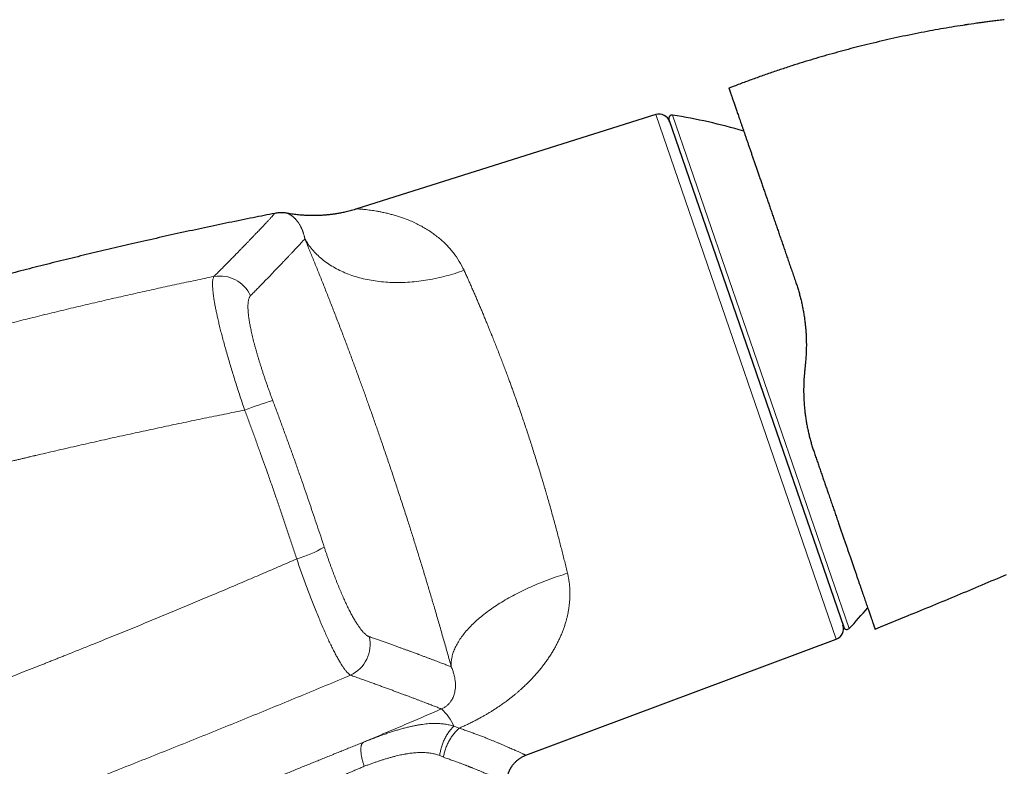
# Model space of a CAD drawing. Header units: millimetres. Extents: x 8 to 869, y 12 to 555.
# Tile 54 of 55: x 730 to 818, y 488 to 555. Entities that reach past the tile are written whole.
import ezdxf

# ---------------------------------------------------------------- set-up
doc = ezdxf.new("R2010")
doc.units = ezdxf.units.MM

msp = doc.modelspace()

# ---------------------------------------------------------------- linework, layer by layer
at = {"color": 7, "linetype": 'Continuous', "lineweight": 30}
for p, q in [((818.273, 554.751), (818.225, 554.745)), ((794.101, 548.801), (793.647, 548.626)), ((787.099, 546.26), (760.377, 537.835)), ((788.279, 545.823), (803.91, 500.43)), ((800.476, 523.914), (800.422, 523.409)), ((807.196, 500.465), (809.675, 501.474)), ((806.71, 500.267), (807.196, 500.465)), ((775.493, 488.982), (803.248, 499.359)), ((775.492, 488.982), (775.492, 488.982))]:
    msp.add_line(p, q, dxfattribs=at)
at = {"color": 252, "linetype": 'Continuous', "lineweight": 0}
for p, q in [((803.248, 499.359), (787.099, 546.26)), ((788.61, 546.218), (796.511, 523.27)), ((796.511, 523.27), (804.412, 500.323)), ((768.115, 488.801), (767.78, 488.95))]:
    msp.add_line(p, q, dxfattribs=at)
at = {"color": 252, "linetype": 'Continuous', "lineweight": 0, "flags": 128}
for points in [[(755.723, 535.155), (755.795, 535.03), (755.871, 534.907), (755.95, 534.785), (756.032, 534.665), (756.116, 534.546), (756.204, 534.429), (756.295, 534.314), (756.389, 534.2), (756.486, 534.089), (756.585, 533.979), (756.688, 533.87), (756.793, 533.764), (756.902, 533.66), (757.013, 533.557), (757.126, 533.456), (757.243, 533.358), (757.362, 533.261), (757.484, 533.166), (757.609, 533.074), (757.736, 532.983), (757.866, 532.895), (757.998, 532.808), (758.133, 532.724), (758.27, 532.642), (758.41, 532.562), (758.552, 532.484), (758.696, 532.409), (758.843, 532.336), (758.992, 532.264), (759.144, 532.196), (759.297, 532.129), (759.453, 532.065), (759.611, 532.003), (759.771, 531.944), (759.933, 531.887), (760.097, 531.832), (760.263, 531.78), (760.43, 531.73), (760.6, 531.682), (760.771, 531.637), (760.945, 531.595), (761.12, 531.554), (761.296, 531.517), (761.475, 531.481), (761.654, 531.449), (761.836, 531.418), (762.019, 531.391), (762.203, 531.365), (762.389, 531.343), (762.576, 531.322), (762.764, 531.305), (762.954, 531.29), (763.144, 531.277), (763.336, 531.267), (763.529, 531.259), (763.723, 531.254), (763.918, 531.252), (764.114, 531.252), (764.311, 531.255), (764.509, 531.26), (764.707, 531.267), (764.906, 531.278), (765.106, 531.291), (765.306, 531.306), (765.507, 531.324), (765.709, 531.344), (765.911, 531.367), (766.113, 531.392), (766.316, 531.42), (766.518, 531.451), (766.722, 531.484), (766.925, 531.519), (767.129, 531.557), (767.332, 531.597), (767.536, 531.64), (767.739, 531.686), (767.943, 531.733), (768.146, 531.783), (768.349, 531.836), (768.552, 531.891), (768.755, 531.948), (768.957, 532.008), (769.159, 532.07), (769.36, 532.134), (769.561, 532.2), (769.761, 532.269), (769.961, 532.341)], [(768.815, 496.887), (768.809, 496.983), (768.806, 497.08), (768.807, 497.177), (768.811, 497.276), (768.819, 497.375), (768.829, 497.474), (768.844, 497.574), (768.861, 497.675), (768.882, 497.777), (768.906, 497.879), (768.933, 497.981), (768.964, 498.084), (768.998, 498.187), (769.035, 498.291), (769.076, 498.396), (769.12, 498.5), (769.167, 498.605), (769.217, 498.71), (769.271, 498.816), (769.328, 498.922), (769.388, 499.028), (769.451, 499.134), (769.517, 499.241), (769.587, 499.348), (769.659, 499.454), (769.735, 499.561), (769.814, 499.668), (769.896, 499.775), (769.981, 499.882), (770.069, 499.989), (770.16, 500.096), (770.254, 500.203), (770.351, 500.31), (770.45, 500.417), (770.553, 500.523), (770.659, 500.63), (770.767, 500.736), (770.878, 500.842), (770.993, 500.947), (771.109, 501.053), (771.229, 501.158), (771.351, 501.262), (771.476, 501.367), (771.604, 501.47), (771.734, 501.574), (771.866, 501.677), (772.002, 501.779), (772.139, 501.881), (772.28, 501.983), (772.422, 502.084), (772.567, 502.184), (772.715, 502.284), (772.864, 502.383), (773.016, 502.481), (773.17, 502.579), (773.327, 502.676), (773.485, 502.772), (773.646, 502.867), (773.808, 502.962), (773.973, 503.056), (774.139, 503.149), (774.308, 503.241), (774.478, 503.332), (774.651, 503.422), (774.825, 503.511), (775, 503.6), (775.178, 503.687), (775.357, 503.773), (775.538, 503.858), (775.72, 503.943), (775.904, 504.026), (776.089, 504.108), (776.276, 504.189), (776.464, 504.268), (776.653, 504.347), (776.844, 504.424), (777.036, 504.5), (777.229, 504.575), (777.423, 504.649), (777.618, 504.721), (777.814, 504.792), (778.012, 504.862), (778.21, 504.931), (778.408, 504.998), (778.608, 505.064), (778.809, 505.128), (779.01, 505.191), (779.212, 505.252)]]:
    msp.add_lwpolyline(points, dxfattribs=at)
at = {"color": 7, "linetype": 'Continuous', "lineweight": 30}
for centre, radius, start, end in [((787.4, 545.306), 1, 19, 107.5), ((788.563, 545.921), 0.3, 81.09876, 199), ((780.873, 496.82), 50, 73.62616, 81.09876), ((767.904, 534.486), 50, 316.90124, 319.73231), ((802.898, 500.296), 1, 290.5, 19), ((804.193, 500.528), 0.3, 199, 316.90124)]:
    msp.add_arc(centre, radius, start, end, dxfattribs=at)
at = {"color": 252, "linetype": 'Continuous', "lineweight": 0}
for centre, radius, start, end in [((748.105, 528.802), 3.031, 24.67945, 99.80729), ((760.324, 494.496), 27.241, 105.91802, 111.50483), ((752.123, 516.6), 10.464, 285.91203, 300.63267), ((758.502, 498.903), 3.055, 295.17358, 12.9868), ((764.987, 489.806), 4.44, 23.56489, 48.34352)]:
    msp.add_arc(centre, radius, start, end, dxfattribs=at)
at = {"color": 7, "linetype": 'Continuous', "lineweight": 30}
for points, knots in [([(818.273, 554.75), (818.235, 554.746), (818.108, 554.731), (817.893, 554.705), (817.635, 554.674), (817.387, 554.643), (817.15, 554.613), (816.924, 554.583), (816.703, 554.554), (816.487, 554.525), (816.277, 554.497), (816.08, 554.469), (815.914, 554.446), (815.814, 554.432), (815.775, 554.426)], [0, 0, 0, 0, 0.045304, 0.152982, 0.256292, 0.35524, 0.449834, 0.540084, 0.625997, 0.715508, 0.799805, 0.878908, 0.952843, 1, 1, 1, 1]), ([(816.283, 554.497), (815.957, 554.452), (815.301, 554.359), (814.317, 554.209), (813.332, 554.048), (812.348, 553.878), (811.333, 553.692), (810.288, 553.489), (809.212, 553.267), (808.139, 553.034), (807.069, 552.79), (806.033, 552.541), (805.033, 552.289), (804.067, 552.036), (803.104, 551.773), (802.144, 551.501), (801.186, 551.219), (800.231, 550.928), (799.247, 550.617), (798.235, 550.285), (797.196, 549.932), (796.16, 549.567), (795.128, 549.191), (794.444, 548.931), (794.101, 548.801)], [0, 0, 0, 0, 0.043086, 0.086582, 0.130078, 0.173574, 0.21707, 0.264916, 0.312762, 0.360607, 0.408453, 0.456299, 0.499795, 0.543291, 0.586787, 0.630283, 0.673779, 0.717275, 0.760771, 0.808617, 0.856463, 0.904309, 0.952154, 1, 1, 1, 1]), ([(815.063, 554.321), (815.062, 554.321), (815.03, 554.316), (814.972, 554.308), (814.894, 554.296), (814.828, 554.286), (814.777, 554.278), (814.74, 554.273), (814.715, 554.269), (814.695, 554.266), (814.688, 554.265), (814.685, 554.264)], [0, 0, 0, 0, 0.009965, 0.205812, 0.380474, 0.535105, 0.671363, 0.762965, 0.84699, 0.925256, 1, 1, 1, 1]), ([(793.647, 548.626), (793.647, 548.626), (793.647, 548.626), (793.647, 548.625), (793.647, 548.625), (793.648, 548.624), (793.648, 548.623), (793.649, 548.621), (793.649, 548.619), (793.651, 548.615), (793.653, 548.608), (793.659, 548.592), (793.668, 548.566), (793.681, 548.528), (793.695, 548.486), (793.71, 548.445), (793.726, 548.397), (793.744, 548.344), (793.768, 548.276), (793.798, 548.189), (793.835, 548.079), (793.877, 547.958), (793.923, 547.824), (793.973, 547.679), (794.026, 547.526), (794.08, 547.369), (794.136, 547.207), (794.195, 547.035), (794.257, 546.854), (794.323, 546.665), (794.391, 546.468), (794.461, 546.263), (794.535, 546.048), (794.613, 545.822), (794.695, 545.585), (794.78, 545.338), (794.868, 545.082), (794.959, 544.817), (795.054, 544.544), (795.151, 544.262), (795.251, 543.971), (795.354, 543.673), (795.459, 543.367), (795.567, 543.053), (795.678, 542.731), (795.792, 542.402), (795.907, 542.068), (796.024, 541.727), (796.144, 541.38), (796.267, 541.023), (796.392, 540.658), (796.521, 540.284), (796.653, 539.903), (796.786, 539.516), (796.922, 539.122), (797.06, 538.721), (797.2, 538.315), (797.341, 537.904), (797.485, 537.489), (797.629, 537.068), (797.776, 536.643), (797.924, 536.214), (798.072, 535.784), (798.221, 535.351), (798.372, 534.913), (798.525, 534.469), (798.68, 534.019), (798.838, 533.562), (798.996, 533.102), (799.156, 532.638), (799.317, 532.171), (799.479, 531.7), (799.588, 531.384), (799.642, 531.226)], [0, 0, 0, 0, 0.001162, 0.00317, 0.006158, 0.009146, 0.012135, 0.015124, 0.018111, 0.021088, 0.030448, 0.039811, 0.056507, 0.07316, 0.085055, 0.096953, 0.108856, 0.120876, 0.132913, 0.15077, 0.168569, 0.18632, 0.204032, 0.221715, 0.239378, 0.255326, 0.271244, 0.287138, 0.303014, 0.318881, 0.334462, 0.350047, 0.365643, 0.381352, 0.39735, 0.41332, 0.42927, 0.445206, 0.461136, 0.477069, 0.49301, 0.508848, 0.524684, 0.540525, 0.556379, 0.572252, 0.587868, 0.603517, 0.619206, 0.634829, 0.650755, 0.666677, 0.6826, 0.698531, 0.714479, 0.73045, 0.746451, 0.762333, 0.778207, 0.794078, 0.809953, 0.825841, 0.841462, 0.857107, 0.872783, 0.888418, 0.904355, 0.920281, 0.936205, 0.952132, 0.968069, 0.984023, 1, 1, 1, 1]), ([(753.038, 537.432), (752.394, 537.306), (751.023, 537.035), (748.929, 536.607), (746.755, 536.151), (744.583, 535.683), (742.414, 535.203), (740.29, 534.72), (738.208, 534.235), (736.171, 533.749), (734.136, 533.252), (732.104, 532.745), (730.075, 532.227), (728.048, 531.699), (726.023, 531.159), (724.002, 530.61), (721.983, 530.049), (719.979, 529.482), (717.99, 528.907), (716.015, 528.325), (714.124, 527.759), (712.892, 527.381), (712.316, 527.204)], [0, 0, 0, 0, 0.046865, 0.099757, 0.152645, 0.205531, 0.258415, 0.311298, 0.361159, 0.41102, 0.460881, 0.510744, 0.560609, 0.610476, 0.660346, 0.710219, 0.760096, 0.809978, 0.858974, 0.907976, 0.956983, 1, 1, 1, 1]), ([(754.15, 537.44), (754.116, 537.447), (754.03, 537.462), (753.891, 537.478), (753.729, 537.489), (753.562, 537.49), (753.39, 537.482), (753.214, 537.464), (753.096, 537.443), (753.037, 537.433)], [0, 0, 0, 0, 0.093577, 0.232502, 0.376874, 0.526286, 0.680285, 0.83837, 1, 1, 1, 1]), ([(760.377, 537.835), (760.292, 537.809), (760.126, 537.757), (759.882, 537.688), (759.647, 537.627), (759.422, 537.573), (759.21, 537.525), (759.009, 537.483), (758.821, 537.447), (758.643, 537.416), (758.477, 537.389), (758.322, 537.366), (758.178, 537.346), (758.046, 537.329), (757.933, 537.316), (757.837, 537.305), (757.755, 537.297), (757.673, 537.289), (757.575, 537.28), (757.459, 537.271), (757.322, 537.261), (757.172, 537.252), (757.01, 537.244), (756.837, 537.238), (756.652, 537.234), (756.457, 537.232), (756.25, 537.234), (756.04, 537.239), (755.827, 537.248), (755.613, 537.261), (755.39, 537.277), (755.158, 537.298), (754.918, 537.325), (754.669, 537.357), (754.412, 537.395), (754.238, 537.426), (754.15, 537.441)], [0, 0, 0, 0, 0.042219, 0.082602, 0.12113, 0.157786, 0.192554, 0.224853, 0.255308, 0.283913, 0.310659, 0.335542, 0.358555, 0.379696, 0.398961, 0.41278, 0.425445, 0.438262, 0.452247, 0.472108, 0.49393, 0.517713, 0.543455, 0.571153, 0.600258, 0.631241, 0.664098, 0.69882, 0.731391, 0.765435, 0.800942, 0.837902, 0.876302, 0.916129, 0.957368, 1, 1, 1, 1]), ([(799.642, 531.226), (799.685, 531.099), (799.771, 530.845), (799.889, 530.457), (799.999, 530.064), (800.1, 529.665), (800.191, 529.264), (800.272, 528.861), (800.344, 528.456), (800.407, 528.046), (800.45, 527.708), (800.479, 527.445), (800.497, 527.256), (800.514, 527.067), (800.528, 526.877), (800.54, 526.686), (800.552, 526.457), (800.563, 526.191), (800.569, 525.886), (800.57, 525.545), (800.563, 525.167), (800.544, 524.751), (800.517, 524.333), (800.489, 524.054), (800.476, 523.914)], [0, 0, 0, 0, 0.055431, 0.111022, 0.166787, 0.222742, 0.278902, 0.334272, 0.389867, 0.445702, 0.501789, 0.527129, 0.552541, 0.578024, 0.60358, 0.62921, 0.654916, 0.695465, 0.736208, 0.777148, 0.832294, 0.887811, 0.94371, 1, 1, 1, 1]), ([(800.422, 523.409), (800.412, 523.306), (800.392, 523.101), (800.368, 522.794), (800.35, 522.489), (800.337, 522.187), (800.33, 521.887), (800.328, 521.587), (800.332, 521.247), (800.345, 520.868), (800.368, 520.454), (800.402, 520.044), (800.445, 519.636), (800.498, 519.228), (800.561, 518.821), (800.634, 518.417), (800.717, 518.016), (800.808, 517.621), (800.907, 517.232), (801.014, 516.85), (801.13, 516.471), (801.214, 516.222), (801.256, 516.098)], [0, 0, 0, 0, 0.041078, 0.081796, 0.122159, 0.162172, 0.201839, 0.241168, 0.281451, 0.337076, 0.392334, 0.447241, 0.501816, 0.557392, 0.612977, 0.668591, 0.724255, 0.779989, 0.834815, 0.889746, 0.944802, 1, 1, 1, 1]), ([(801.256, 516.098), (801.304, 515.956), (801.402, 515.672), (801.548, 515.25), (801.692, 514.831), (801.836, 514.414), (801.978, 514.002), (802.118, 513.595), (802.256, 513.193), (802.393, 512.796), (802.537, 512.379), (802.687, 511.944), (802.843, 511.49), (802.997, 511.043), (803.149, 510.602), (803.299, 510.167), (803.439, 509.76), (803.57, 509.381), (803.691, 509.029), (803.811, 508.682), (803.928, 508.341), (804.043, 508.008), (804.155, 507.682), (804.265, 507.364), (804.373, 507.05), (804.486, 506.722), (804.603, 506.381), (804.725, 506.029), (804.843, 505.687), (804.957, 505.354), (805.069, 505.029), (805.176, 504.719), (805.278, 504.423), (805.375, 504.142), (805.469, 503.869), (805.56, 503.606), (805.647, 503.351), (805.732, 503.106), (805.813, 502.87), (805.893, 502.639), (805.97, 502.414), (806.045, 502.196), (806.116, 501.99), (806.184, 501.795), (806.247, 501.611), (806.304, 501.446), (806.354, 501.299), (806.4, 501.168), (806.442, 501.046), (806.481, 500.933), (806.516, 500.829), (806.549, 500.734), (806.579, 500.648), (806.606, 500.57), (806.63, 500.5), (806.651, 500.438), (806.669, 500.385), (806.684, 500.342), (806.696, 500.309), (806.704, 500.285), (806.709, 500.27), (806.71, 500.268), (806.71, 500.267)], [0, 0, 0, 0, 0.015627, 0.031276, 0.046953, 0.062663, 0.078414, 0.093927, 0.109491, 0.12511, 0.140563, 0.15894, 0.177314, 0.195692, 0.214083, 0.232497, 0.250942, 0.266578, 0.282194, 0.297797, 0.31339, 0.32898, 0.344293, 0.359614, 0.374946, 0.390406, 0.408793, 0.427165, 0.445532, 0.463902, 0.482283, 0.500685, 0.518161, 0.535611, 0.553042, 0.570462, 0.587878, 0.605299, 0.622731, 0.640291, 0.658678, 0.677042, 0.695392, 0.713737, 0.732086, 0.750448, 0.766204, 0.781914, 0.797582, 0.813214, 0.828816, 0.844116, 0.859399, 0.87467, 0.890252, 0.906092, 0.921866, 0.937582, 0.953246, 0.968866, 0.984449, 1, 1, 1, 1]), ([(809.675, 501.474), (810.411, 501.774), (811.882, 502.375), (814.084, 503.289), (816.281, 504.213), (817.742, 504.838), (818.473, 505.15)], [0, 0, 0, 0, 0.25, 0.5, 0.75, 1, 1, 1, 1]), ([(773.783, 486.517), (773.784, 486.568), (773.785, 486.673), (773.8, 486.83), (773.823, 486.983), (773.853, 487.126), (773.888, 487.258), (773.925, 487.374), (773.962, 487.473), (773.997, 487.559), (774.032, 487.636), (774.065, 487.704), (774.097, 487.765), (774.129, 487.822), (774.163, 487.881), (774.203, 487.944), (774.249, 488.014), (774.303, 488.089), (774.364, 488.168), (774.434, 488.251), (774.513, 488.337), (774.597, 488.421), (774.686, 488.502), (774.779, 488.58), (774.879, 488.656), (774.988, 488.73), (775.104, 488.801), (775.228, 488.867), (775.358, 488.929), (775.448, 488.964), (775.493, 488.982)], [0, 0, 0, 0, 0.047933, 0.099153, 0.147766, 0.193564, 0.236369, 0.276032, 0.30744, 0.336394, 0.362847, 0.386762, 0.408113, 0.427305, 0.448211, 0.47176, 0.497949, 0.526766, 0.55819, 0.592193, 0.628728, 0.667739, 0.703844, 0.741723, 0.781301, 0.82249, 0.865191, 0.90929, 0.954663, 1, 1, 1, 1])]:
    msp.add_open_spline(points, degree=3, knots=knots, dxfattribs=at)
at = {"color": 252, "linetype": 'Continuous', "lineweight": 0}
for points, knots in [([(747.589, 531.789), (747.693, 531.893), (747.9, 532.101), (748.2, 532.402), (748.49, 532.695), (748.771, 532.978), (749.042, 533.253), (749.303, 533.519), (749.548, 533.768), (749.778, 534.003), (749.993, 534.223), (750.201, 534.437), (750.402, 534.644), (750.596, 534.844), (750.782, 535.037), (750.96, 535.222), (751.13, 535.399), (751.293, 535.57), (751.449, 535.733), (751.597, 535.888), (751.735, 536.033), (751.863, 536.169), (751.983, 536.295), (752.095, 536.415), (752.202, 536.528), (752.304, 536.637), (752.401, 536.741), (752.493, 536.84), (752.577, 536.931), (752.655, 537.014), (752.725, 537.09), (752.787, 537.158), (752.841, 537.216), (752.888, 537.267), (752.928, 537.312), (752.962, 537.349), (752.991, 537.381), (753.014, 537.406), (753.03, 537.424), (753.038, 537.433), (753.038, 537.432), (753.038, 537.432)], [0, 0, 0, 0, 0.028286, 0.056535, 0.084745, 0.112915, 0.141043, 0.169128, 0.197169, 0.222834, 0.248459, 0.274264, 0.300073, 0.32587, 0.351654, 0.377425, 0.403183, 0.428926, 0.454655, 0.48037, 0.506068, 0.530294, 0.554524, 0.57876, 0.603002, 0.627248, 0.65297, 0.678698, 0.704432, 0.730171, 0.755916, 0.781667, 0.805951, 0.83024, 0.854534, 0.878833, 0.903135, 0.930264, 0.957397, 0.984535, 1, 1, 1, 1]), ([(755.724, 535.156), (755.717, 535.19), (755.703, 535.259), (755.68, 535.36), (755.654, 535.46), (755.627, 535.558), (755.598, 535.655), (755.566, 535.749), (755.533, 535.841), (755.498, 535.932), (755.465, 536.013), (755.433, 536.085), (755.403, 536.149), (755.369, 536.218), (755.343, 536.269), (755.324, 536.304), (755.318, 536.316), (755.311, 536.328), (755.305, 536.34), (755.281, 536.382), (755.24, 536.453), (755.182, 536.545), (755.124, 536.63), (755.067, 536.708), (755.009, 536.781), (754.951, 536.85), (754.897, 536.911), (754.847, 536.964), (754.8, 537.01), (754.754, 537.053), (754.708, 537.094), (754.66, 537.135), (754.609, 537.175), (754.557, 537.214), (754.507, 537.249), (754.46, 537.28), (754.422, 537.304), (754.391, 537.322), (754.373, 537.332), (754.362, 537.339), (754.357, 537.342), (754.352, 537.345), (754.346, 537.347), (754.341, 537.35), (754.336, 537.353), (754.32, 537.362), (754.296, 537.374), (754.265, 537.39), (754.236, 537.404), (754.21, 537.416), (754.188, 537.426), (754.171, 537.433), (754.159, 537.438), (754.152, 537.44), (754.15, 537.442), (754.15, 537.441), (754.15, 537.441)], [0, 0, 0, 0, 0.017001, 0.034457, 0.052369, 0.070737, 0.08956, 0.108491, 0.127861, 0.14767, 0.167919, 0.183325, 0.198975, 0.21487, 0.236227, 0.239622, 0.243027, 0.246443, 0.249869, 0.252739, 0.281839, 0.311295, 0.338383, 0.365765, 0.393441, 0.421412, 0.449677, 0.472092, 0.494689, 0.517762, 0.540698, 0.563354, 0.591785, 0.619764, 0.647291, 0.674367, 0.700992, 0.71717, 0.733178, 0.736748, 0.74031, 0.743863, 0.747407, 0.751096, 0.755173, 0.759241, 0.784484, 0.809406, 0.837905, 0.865976, 0.893622, 0.920843, 0.947641, 0.974019, 0.999977, 1, 1, 1, 1]), ([(769.961, 532.341), (769.824, 532.613), (769.544, 533.173), (769.008, 533.93), (768.379, 534.646), (767.791, 535.177), (767.29, 535.564), (766.901, 535.836), (766.49, 536.096), (766.059, 536.341), (765.606, 536.57), (765.134, 536.781), (764.685, 536.955), (764.271, 537.098), (763.903, 537.217), (763.54, 537.323), (763.171, 537.42), (762.803, 537.505), (762.45, 537.578), (762.043, 537.652), (761.567, 537.723), (761.085, 537.782), (760.736, 537.815), (760.518, 537.829), (760.41, 537.834), (760.365, 537.835), (760.377, 537.835), (760.377, 537.835)], [0, 0, 0, 0, 0.056036, 0.115331, 0.17821, 0.24495, 0.277222, 0.310765, 0.345594, 0.381723, 0.419165, 0.457929, 0.498028, 0.528829, 0.559594, 0.590325, 0.621021, 0.655108, 0.687573, 0.717526, 0.770857, 0.831281, 0.887237, 0.926873, 0.964334, 0.999842, 1, 1, 1, 1]), ([(750.859, 530.068), (750.955, 530.165), (751.147, 530.361), (751.426, 530.645), (751.697, 530.922), (751.959, 531.192), (752.214, 531.454), (752.461, 531.708), (752.7, 531.955), (752.935, 532.199), (753.165, 532.438), (753.39, 532.673), (753.606, 532.9), (753.814, 533.118), (754.014, 533.328), (754.205, 533.529), (754.387, 533.722), (754.561, 533.907), (754.727, 534.083), (754.884, 534.251), (755.033, 534.41), (755.171, 534.558), (755.299, 534.695), (755.416, 534.822), (755.526, 534.941), (755.63, 535.054), (755.692, 535.122), (755.724, 535.156)], [0, 0, 0, 0, 0.039174, 0.078351, 0.117532, 0.156715, 0.195902, 0.235092, 0.274285, 0.31348, 0.354544, 0.395611, 0.43668, 0.47775, 0.518823, 0.559896, 0.600972, 0.642048, 0.683124, 0.724202, 0.765279, 0.806357, 0.845087, 0.883816, 0.922545, 0.961273, 1, 1, 1, 1]), ([(768.815, 496.887), (768.76, 497.084), (768.651, 497.477), (768.485, 498.073), (768.317, 498.672), (768.146, 499.275), (767.974, 499.878), (767.801, 500.481), (767.627, 501.084), (767.451, 501.691), (767.278, 502.279), (767.11, 502.849), (766.947, 503.399), (766.782, 503.953), (766.615, 504.509), (766.446, 505.068), (766.275, 505.63), (766.102, 506.195), (765.931, 506.751), (765.761, 507.3), (765.593, 507.839), (765.424, 508.378), (765.254, 508.919), (765.083, 509.46), (764.9, 510.034), (764.705, 510.641), (764.498, 511.281), (764.29, 511.92), (764.089, 512.536), (763.894, 513.127), (763.706, 513.695), (763.517, 514.262), (763.327, 514.828), (763.136, 515.394), (762.944, 515.959), (762.751, 516.524), (762.561, 517.076), (762.375, 517.617), (762.191, 518.145), (762.008, 518.672), (761.823, 519.197), (761.638, 519.721), (761.457, 520.234), (761.278, 520.735), (761.102, 521.225), (760.926, 521.714), (760.751, 522.198), (760.569, 522.697), (760.382, 523.211), (760.188, 523.739), (759.994, 524.264), (759.8, 524.786), (759.606, 525.305), (759.412, 525.82), (759.219, 526.332), (759.017, 526.864), (758.808, 527.413), (758.59, 527.979), (758.374, 528.539), (758.159, 529.092), (757.947, 529.635), (757.737, 530.17), (757.53, 530.694), (757.324, 531.213), (757.118, 531.729), (756.913, 532.241), (756.708, 532.748), (756.506, 533.247), (756.306, 533.737), (756.109, 534.219), (755.914, 534.693), (755.786, 535.001), (755.723, 535.155)], [0, 0, 0, 0, 0.015763, 0.031485, 0.047172, 0.062829, 0.078461, 0.093797, 0.10912, 0.124435, 0.139749, 0.153425, 0.167108, 0.180801, 0.194508, 0.208234, 0.221982, 0.235756, 0.249559, 0.262629, 0.275689, 0.288742, 0.301792, 0.314842, 0.327895, 0.343288, 0.358696, 0.374124, 0.389471, 0.403166, 0.41686, 0.430557, 0.444261, 0.457976, 0.471706, 0.485455, 0.499227, 0.5122, 0.525181, 0.538175, 0.551184, 0.564213, 0.577265, 0.589596, 0.601953, 0.614339, 0.626722, 0.638989, 0.652682, 0.666383, 0.680095, 0.693823, 0.70757, 0.72134, 0.735138, 0.748967, 0.764673, 0.780369, 0.79606, 0.811753, 0.827455, 0.842889, 0.858342, 0.87382, 0.88936, 0.905194, 0.921009, 0.936809, 0.952603, 0.968395, 0.984192, 1, 1, 1, 1]), ([(769.961, 532.341), (770.016, 532.218), (770.127, 531.974), (770.294, 531.602), (770.46, 531.229), (770.626, 530.855), (770.789, 530.483), (770.949, 530.113), (771.108, 529.745), (771.264, 529.379), (771.42, 529.014), (771.573, 528.65), (771.724, 528.289), (771.874, 527.929), (772.015, 527.586), (772.149, 527.26), (772.27, 526.962), (772.353, 526.757), (772.399, 526.643), (772.413, 526.608), (772.427, 526.573), (772.441, 526.537), (772.455, 526.502), (772.529, 526.318), (772.662, 525.985), (772.854, 525.499), (773.045, 525.013), (773.233, 524.526), (773.42, 524.04), (773.604, 523.555), (773.786, 523.07), (773.953, 522.62), (774.105, 522.206), (774.243, 521.829), (774.38, 521.452), (774.514, 521.077), (774.647, 520.703), (774.779, 520.331), (774.908, 519.96), (775.058, 519.528), (775.227, 519.033), (775.417, 518.47), (775.606, 517.903), (775.795, 517.33), (775.982, 516.753), (776.168, 516.171), (776.354, 515.58), (776.541, 514.98), (776.727, 514.372), (776.891, 513.83), (777.033, 513.355), (777.123, 513.049), (777.184, 512.843), (777.215, 512.736), (777.246, 512.63), (777.278, 512.523), (777.309, 512.416), (777.383, 512.161), (777.499, 511.756), (777.657, 511.201), (777.814, 510.642), (777.969, 510.081), (778.123, 509.517), (778.275, 508.951), (778.421, 508.399), (778.561, 507.861), (778.695, 507.339), (778.828, 506.816), (778.958, 506.294), (779.087, 505.771), (779.17, 505.426), (779.212, 505.252)], [0, 0, 0, 0, 0.017742, 0.035216, 0.052421, 0.069359, 0.086029, 0.10214, 0.117993, 0.133588, 0.148925, 0.164004, 0.178825, 0.193387, 0.207692, 0.220068, 0.232243, 0.242793, 0.244163, 0.24553, 0.246895, 0.248257, 0.249616, 0.250973, 0.269627, 0.288105, 0.306406, 0.324531, 0.34248, 0.360253, 0.37785, 0.395273, 0.408838, 0.422296, 0.435646, 0.448888, 0.462023, 0.47505, 0.487969, 0.500781, 0.520054, 0.53944, 0.558937, 0.578546, 0.598268, 0.618103, 0.638052, 0.65865, 0.679369, 0.700208, 0.714029, 0.727902, 0.731544, 0.73519, 0.73884, 0.742493, 0.74615, 0.74981, 0.768734, 0.787847, 0.807149, 0.82664, 0.846322, 0.866193, 0.886254, 0.90481, 0.923527, 0.942405, 0.961442, 0.980641, 1, 1, 1, 1]), ([(712.916, 523.112), (713.528, 523.292), (714.749, 523.65), (716.582, 524.177), (718.413, 524.695), (720.241, 525.203), (722.067, 525.702), (723.856, 526.183), (725.608, 526.645), (727.323, 527.091), (729.036, 527.528), (730.746, 527.957), (732.454, 528.378), (734.159, 528.792), (735.862, 529.197), (737.562, 529.594), (739.26, 529.984), (740.945, 530.363), (742.617, 530.733), (744.277, 531.092), (745.933, 531.445), (747.038, 531.674), (747.589, 531.789)], [0, 0, 0, 0, 0.053408, 0.106688, 0.159841, 0.212867, 0.265767, 0.31854, 0.368183, 0.417713, 0.467132, 0.51644, 0.565636, 0.614722, 0.663697, 0.712562, 0.761316, 0.80996, 0.857628, 0.905191, 0.952648, 1, 1, 1, 1]), ([(750.338, 519.841), (750.266, 520.054), (750.123, 520.479), (749.915, 521.112), (749.712, 521.737), (749.517, 522.352), (749.33, 522.953), (749.151, 523.538), (748.978, 524.116), (748.811, 524.687), (748.65, 525.252), (748.498, 525.801), (748.354, 526.333), (748.221, 526.846), (748.098, 527.337), (747.987, 527.8), (747.887, 528.239), (747.798, 528.655), (747.718, 529.053), (747.661, 529.362), (747.621, 529.592), (747.595, 529.75), (747.572, 529.905), (747.55, 530.054), (747.531, 530.199), (747.514, 530.338), (747.495, 530.52), (747.476, 530.737), (747.465, 530.977), (747.464, 531.195), (747.475, 531.388), (747.499, 531.554), (747.536, 531.692), (747.571, 531.756), (747.589, 531.789)], [0, 0, 0, 0, 0.036613, 0.073044, 0.109226, 0.145094, 0.180582, 0.21563, 0.250178, 0.286027, 0.321876, 0.357681, 0.3934, 0.428989, 0.464405, 0.499609, 0.53341, 0.56766, 0.602322, 0.637355, 0.653195, 0.669097, 0.685057, 0.701071, 0.717135, 0.733244, 0.749394, 0.782853, 0.817212, 0.852405, 0.888359, 0.924998, 0.96224, 1, 1, 1, 1]), ([(750.859, 530.068), (750.844, 530.051), (750.815, 530.018), (750.776, 529.956), (750.742, 529.884), (750.712, 529.802), (750.687, 529.71), (750.667, 529.61), (750.652, 529.503), (750.641, 529.39), (750.634, 529.268), (750.631, 529.138), (750.633, 528.997), (750.639, 528.845), (750.649, 528.681), (750.664, 528.508), (750.683, 528.327), (750.708, 528.137), (750.736, 527.942), (750.768, 527.743), (750.803, 527.541), (750.842, 527.333), (750.885, 527.118), (750.933, 526.893), (750.986, 526.656), (751.044, 526.407), (751.106, 526.152), (751.173, 525.89), (751.243, 525.622), (751.316, 525.354), (751.391, 525.088), (751.467, 524.822), (751.546, 524.553), (751.628, 524.279), (751.715, 523.996), (751.807, 523.704), (751.903, 523.404), (752.002, 523.1), (752.104, 522.795), (752.208, 522.486), (752.314, 522.181), (752.419, 521.879), (752.525, 521.583), (752.632, 521.287), (752.742, 520.99), (752.816, 520.792), (752.853, 520.693)], [0, 0, 0, 0, 0.023411, 0.046807, 0.070215, 0.09366, 0.117169, 0.140622, 0.162639, 0.184627, 0.206609, 0.228607, 0.250641, 0.27405, 0.297377, 0.320647, 0.343888, 0.367126, 0.390543, 0.412624, 0.434624, 0.456566, 0.478475, 0.500376, 0.523624, 0.546866, 0.570131, 0.593448, 0.616845, 0.640161, 0.662046, 0.683927, 0.705825, 0.727764, 0.749766, 0.773098, 0.796381, 0.819644, 0.842911, 0.866209, 0.889666, 0.911788, 0.933861, 0.955905, 0.977944, 1, 1, 1, 1]), ([(752.853, 520.693), (752.983, 520.346), (753.243, 519.652), (753.629, 518.608), (754.011, 517.564), (754.39, 516.519), (754.765, 515.472), (755.136, 514.425), (755.493, 513.406), (755.836, 512.415), (756.167, 511.452), (756.494, 510.489), (756.817, 509.525), (757.138, 508.561), (757.349, 507.918), (757.455, 507.596)], [0, 0, 0, 0, 0.080053, 0.160076, 0.240074, 0.320053, 0.400021, 0.479982, 0.559944, 0.633247, 0.70656, 0.779887, 0.853233, 0.926602, 1, 1, 1, 1]), ([(713.067, 511.089), (713.125, 511.105), (713.246, 511.137), (713.433, 511.186), (713.632, 511.239), (713.842, 511.294), (714.063, 511.353), (714.293, 511.414), (714.534, 511.477), (714.786, 511.544), (715.01, 511.602), (715.203, 511.653), (715.368, 511.697), (715.54, 511.742), (715.716, 511.788), (715.887, 511.833), (716.052, 511.876), (716.229, 511.923), (716.416, 511.972), (716.611, 512.023), (716.794, 512.071), (716.966, 512.116), (717.126, 512.158), (717.275, 512.197), (717.412, 512.232), (717.536, 512.265), (717.629, 512.289), (717.703, 512.308), (717.763, 512.324), (717.831, 512.341), (717.9, 512.359), (718.039, 512.396), (718.283, 512.459), (718.634, 512.55), (719.029, 512.653), (719.427, 512.756), (719.829, 512.86), (720.234, 512.964), (720.649, 513.071), (721.056, 513.175), (721.454, 513.277), (721.826, 513.372), (722.123, 513.448), (722.294, 513.491), (722.353, 513.506), (722.365, 513.509), (722.4, 513.518), (722.463, 513.534), (722.556, 513.558), (722.662, 513.585), (722.781, 513.615), (722.913, 513.649), (723.055, 513.685), (723.207, 513.723), (723.367, 513.764), (723.539, 513.807), (723.723, 513.853), (723.911, 513.901), (724.104, 513.95), (724.301, 513.999), (724.507, 514.051), (724.723, 514.105), (724.946, 514.161), (725.178, 514.218), (725.418, 514.278), (725.667, 514.34), (725.936, 514.407), (726.226, 514.479), (726.524, 514.552), (726.742, 514.606), (726.874, 514.639), (726.932, 514.653), (726.984, 514.665), (727.129, 514.701), (727.363, 514.759), (727.708, 514.843), (728.061, 514.929), (728.422, 515.017), (728.773, 515.102), (729.115, 515.184), (729.446, 515.264), (729.768, 515.342), (730.078, 515.416), (730.377, 515.487), (730.664, 515.555), (730.941, 515.621), (731.208, 515.684), (731.393, 515.728), (731.5, 515.753), (731.532, 515.761), (731.565, 515.768), (731.597, 515.776), (731.631, 515.784), (731.8, 515.824), (732.552, 516), (733.905, 516.314), (735.726, 516.731), (737.567, 517.146), (739.409, 517.554), (741.252, 517.956), (743.083, 518.349), (744.905, 518.733), (746.715, 519.109), (748.526, 519.479), (749.734, 519.72), (750.338, 519.841)], [0, 0, 0, 0, 0.004728, 0.009773, 0.015132, 0.020807, 0.026798, 0.032988, 0.039483, 0.046282, 0.053386, 0.057581, 0.061876, 0.066735, 0.071519, 0.076132, 0.080572, 0.084839, 0.090425, 0.095685, 0.10062, 0.105228, 0.109585, 0.113604, 0.117286, 0.12063, 0.123636, 0.124851, 0.126609, 0.128467, 0.130335, 0.132213, 0.139686, 0.150035, 0.160662, 0.171565, 0.182232, 0.193151, 0.204322, 0.215745, 0.226007, 0.236464, 0.245827, 0.249995, 0.250296, 0.250533, 0.250969, 0.253124, 0.25563, 0.258486, 0.261692, 0.265249, 0.269156, 0.273161, 0.277478, 0.282105, 0.287045, 0.292296, 0.297328, 0.302617, 0.308162, 0.313963, 0.320021, 0.326219, 0.332665, 0.339359, 0.346299, 0.354365, 0.362742, 0.37037, 0.371897, 0.373432, 0.374977, 0.376104, 0.385104, 0.393907, 0.403868, 0.413565, 0.422998, 0.432167, 0.441072, 0.449712, 0.458089, 0.466041, 0.47374, 0.481185, 0.488377, 0.495217, 0.496094, 0.496967, 0.497836, 0.498701, 0.499562, 0.500538, 0.512306, 0.560058, 0.609377, 0.658683, 0.707978, 0.757261, 0.806533, 0.854915, 0.903286, 0.951648, 1, 1, 1, 1]), ([(754.992, 506.537), (754.875, 506.893), (754.642, 507.606), (754.288, 508.674), (753.93, 509.742), (753.568, 510.809), (753.202, 511.876), (752.832, 512.941), (752.469, 513.976), (752.113, 514.981), (751.765, 515.955), (751.413, 516.928), (751.058, 517.9), (750.7, 518.871), (750.459, 519.518), (750.338, 519.841)], [0, 0, 0, 0, 0.080075, 0.160115, 0.240127, 0.320116, 0.400089, 0.480051, 0.56001, 0.633308, 0.706613, 0.77993, 0.853263, 0.926618, 1, 1, 1, 1]), ([(757.455, 507.596), (757.487, 507.498), (757.552, 507.301), (757.651, 507.008), (757.75, 506.717), (757.851, 506.427), (757.952, 506.141), (758.052, 505.863), (758.15, 505.594), (758.247, 505.334), (758.344, 505.077), (758.442, 504.823), (758.542, 504.567), (758.644, 504.311), (758.748, 504.055), (758.851, 503.804), (758.955, 503.558), (759.059, 503.318), (759.16, 503.086), (759.26, 502.865), (759.357, 502.654), (759.453, 502.449), (759.549, 502.25), (759.646, 502.053), (759.744, 501.859), (759.843, 501.669), (759.941, 501.486), (760.038, 501.311), (760.134, 501.143), (760.227, 500.987), (760.316, 500.841), (760.403, 500.706), (760.488, 500.578), (760.571, 500.457), (760.656, 500.341), (760.74, 500.23), (760.824, 500.127), (760.906, 500.031), (760.987, 499.945), (761.066, 499.866), (761.147, 499.793), (761.231, 499.725), (761.317, 499.667), (761.399, 499.62), (761.452, 499.6), (761.478, 499.59)], [0, 0, 0, 0, 0.0234207, 0.0468201, 0.0702216, 0.0936485, 0.117124, 0.1405388, 0.1625314, 0.1845065, 0.2064832, 0.2284805, 0.2505172, 0.2738946, 0.2972213, 0.3205202, 0.3438141, 0.3671261, 0.3905707, 0.4126788, 0.4347414, 0.4567786, 0.4788107, 0.500858, 0.5241928, 0.547509, 0.5708301, 0.5941797, 0.6175812, 0.6408573, 0.6627005, 0.684546, 0.7064128, 0.7283199, 0.7502862, 0.77349, 0.7966805, 0.8198798, 0.84311, 0.8663931, 0.8897571, 0.9172879, 0.9448146, 0.9723734, 1, 1, 1, 1]), ([(713.09, 489.807), (713.756, 490.051), (715.082, 490.538), (717.058, 491.27), (719.013, 492), (720.947, 492.728), (722.86, 493.453), (724.751, 494.176), (726.638, 494.903), (728.519, 495.633), (730.394, 496.367), (731.752, 496.903), (732.601, 497.239), (732.947, 497.376), (733.292, 497.513), (733.637, 497.65), (733.987, 497.79), (734.355, 497.936), (734.966, 498.18), (735.812, 498.519), (737.132, 499.051), (738.691, 499.682), (740.482, 500.412), (742.247, 501.137), (743.985, 501.857), (745.698, 502.571), (747.353, 503.266), (748.951, 503.942), (750.494, 504.598), (752.014, 505.249), (753.511, 505.894), (754.501, 506.324), (754.992, 506.537)], [0, 0, 0, 0, 0.0471103, 0.0937688, 0.1399744, 0.1857262, 0.2310234, 0.2758649, 0.3202498, 0.3653423, 0.4099517, 0.4540767, 0.4623431, 0.4705923, 0.4788241, 0.4870387, 0.495236, 0.5039305, 0.513319, 0.5390059, 0.5645002, 0.607943, 0.6508129, 0.6931089, 0.7348301, 0.7759755, 0.8165441, 0.8542655, 0.8914725, 0.9281644, 0.9643405, 1, 1, 1, 1]), ([(754.992, 506.537), (755.07, 506.313), (755.225, 505.866), (755.461, 505.204), (755.697, 504.551), (755.934, 503.91), (756.171, 503.283), (756.408, 502.671), (756.643, 502.075), (756.876, 501.499), (757.106, 500.943), (757.333, 500.41), (757.556, 499.901), (757.774, 499.419), (757.987, 498.966), (758.192, 498.544), (758.391, 498.153), (758.582, 497.795), (758.765, 497.468), (758.94, 497.175), (759.107, 496.915), (759.265, 496.689), (759.414, 496.497), (759.553, 496.341), (759.684, 496.217), (759.762, 496.165), (759.801, 496.138)], [0, 0, 0, 0, 0.041826, 0.083626, 0.125414, 0.167201, 0.208994, 0.250798, 0.292617, 0.334455, 0.376319, 0.418217, 0.46016, 0.502165, 0.544104, 0.585863, 0.62748, 0.668986, 0.710412, 0.751782, 0.79312, 0.834446, 0.875778, 0.917136, 0.958537, 1, 1, 1, 1]), ([(779.212, 505.252), (779.235, 505.152), (779.28, 504.95), (779.334, 504.644), (779.376, 504.336), (779.4, 504.089), (779.412, 503.904), (779.419, 503.781), (779.424, 503.657), (779.426, 503.533), (779.427, 503.409), (779.426, 503.284), (779.423, 503.159), (779.417, 502.976), (779.401, 502.736), (779.372, 502.439), (779.333, 502.141), (779.293, 501.897), (779.256, 501.709), (779.229, 501.574), (779.199, 501.44), (779.167, 501.305), (779.133, 501.17), (779.096, 501.035), (779.04, 500.837), (778.959, 500.576), (778.848, 500.254), (778.726, 499.934), (778.592, 499.615), (778.447, 499.298), (778.292, 498.985), (778.123, 498.667), (777.939, 498.345), (777.738, 498.017), (777.526, 497.693), (777.303, 497.373), (777.076, 497.065), (776.847, 496.773), (776.619, 496.494), (776.383, 496.221), (776.141, 495.953), (775.892, 495.69), (775.634, 495.43), (775.396, 495.2), (775.179, 494.998), (774.988, 494.826), (774.795, 494.657), (774.599, 494.49), (774.4, 494.326), (774.199, 494.165), (773.995, 494.006), (773.757, 493.826), (773.482, 493.625), (773.17, 493.406), (772.855, 493.194), (772.558, 493.003), (772.281, 492.83), (772.025, 492.676), (771.764, 492.524), (771.48, 492.364), (771.173, 492.198), (770.847, 492.028), (770.518, 491.864), (770.187, 491.705), (769.855, 491.553), (769.631, 491.456), (769.519, 491.407)], [0, 0, 0, 0, 0.017102, 0.034318, 0.051668, 0.069174, 0.076098, 0.08305, 0.090032, 0.097044, 0.104088, 0.111164, 0.118275, 0.12542, 0.142373, 0.159463, 0.176704, 0.194108, 0.201979, 0.209887, 0.217833, 0.225817, 0.233841, 0.241906, 0.250014, 0.269564, 0.289231, 0.309031, 0.328974, 0.349075, 0.369345, 0.389286, 0.411127, 0.43306, 0.455099, 0.477258, 0.499551, 0.519785, 0.539938, 0.56002, 0.58004, 0.600009, 0.619937, 0.640208, 0.654158, 0.668045, 0.681872, 0.695643, 0.709363, 0.723034, 0.736662, 0.75025, 0.770202, 0.789992, 0.809635, 0.829144, 0.844388, 0.859565, 0.874684, 0.890336, 0.908865, 0.927273, 0.945575, 0.963787, 0.981923, 1, 1, 1, 1]), ([(761.478, 499.59), (761.602, 499.546), (761.849, 499.459), (762.209, 499.332), (762.56, 499.208), (762.902, 499.086), (763.236, 498.966), (763.56, 498.85), (763.876, 498.736), (764.17, 498.629), (764.445, 498.529), (764.701, 498.435), (764.951, 498.344), (765.185, 498.258), (765.403, 498.177), (765.599, 498.105), (765.731, 498.056), (765.804, 498.029), (765.827, 498.02), (765.849, 498.012), (765.872, 498.004), (765.894, 497.995), (766.009, 497.952), (766.212, 497.877), (766.495, 497.771), (766.767, 497.669), (767.028, 497.57), (767.278, 497.476), (767.518, 497.385), (767.74, 497.3), (767.946, 497.221), (768.137, 497.148), (768.32, 497.078), (768.494, 497.011), (768.66, 496.947), (768.763, 496.907), (768.815, 496.887)], [0, 0, 0, 0, 0.0359272, 0.071711, 0.1073524, 0.1428523, 0.1782116, 0.2134314, 0.2485124, 0.2834556, 0.3140923, 0.3446236, 0.37505, 0.4053722, 0.4319699, 0.4584877, 0.4817575, 0.4848002, 0.4878419, 0.4908825, 0.493922, 0.4969605, 0.499998, 0.5407547, 0.5813751, 0.6218607, 0.6622127, 0.7024324, 0.7425214, 0.7824808, 0.8189976, 0.8554076, 0.8917119, 0.9279114, 0.9640071, 1, 1, 1, 1]), ([(767.938, 493.124), (767.985, 493.146), (768.087, 493.193), (768.212, 493.266), (768.328, 493.345), (768.435, 493.429), (768.534, 493.518), (768.625, 493.612), (768.708, 493.71), (768.8, 493.833), (768.892, 493.982), (768.979, 494.158), (769.05, 494.34), (769.105, 494.529), (769.152, 494.751), (769.184, 495.009), (769.191, 495.304), (769.171, 495.608), (769.125, 495.919), (769.051, 496.237), (768.953, 496.557), (768.86, 496.779), (768.815, 496.887)], [0, 0, 0, 0, 0.012317, 0.026749, 0.043993, 0.064174, 0.087145, 0.112628, 0.14028, 0.169719, 0.219669, 0.272482, 0.327534, 0.38418, 0.441761, 0.524712, 0.607786, 0.690139, 0.771043, 0.85026, 0.926908, 1, 1, 1, 1]), ([(713.243, 477.88), (713.322, 477.909), (713.483, 477.968), (713.729, 478.058), (713.986, 478.152), (714.253, 478.25), (714.53, 478.351), (714.817, 478.457), (715.114, 478.566), (715.426, 478.681), (715.755, 478.802), (716.099, 478.928), (716.454, 479.059), (716.82, 479.195), (717.198, 479.334), (717.565, 479.47), (717.92, 479.602), (718.263, 479.729), (718.613, 479.86), (718.914, 479.972), (719.166, 480.065), (719.365, 480.139), (719.565, 480.214), (719.762, 480.287), (719.957, 480.36), (720.197, 480.45), (720.481, 480.556), (720.806, 480.678), (721.123, 480.796), (721.43, 480.911), (721.728, 481.023), (722.026, 481.135), (722.322, 481.246), (722.616, 481.357), (722.9, 481.464), (723.172, 481.566), (723.434, 481.665), (723.685, 481.76), (723.927, 481.851), (724.16, 481.939), (724.383, 482.024), (724.552, 482.087), (724.668, 482.132), (724.736, 482.157), (724.802, 482.182), (724.867, 482.207), (724.933, 482.232), (725.005, 482.259), (725.215, 482.339), (725.562, 482.471), (726.048, 482.655), (726.542, 482.843), (727.047, 483.035), (727.571, 483.236), (728.116, 483.444), (728.682, 483.661), (729.259, 483.882), (729.847, 484.108), (730.446, 484.339), (731.043, 484.569), (731.639, 484.799), (732.232, 485.029), (732.836, 485.263), (733.449, 485.501), (734.057, 485.738), (734.66, 485.973), (735.258, 486.206), (735.81, 486.422), (736.183, 486.568), (736.374, 486.643), (736.433, 486.666), (736.493, 486.69), (736.553, 486.713), (736.612, 486.736), (736.833, 486.823), (737.774, 487.193), (739.461, 487.858), (741.727, 488.757), (744.015, 489.671), (746.301, 490.59), (748.583, 491.514), (750.849, 492.436), (753.099, 493.358), (755.334, 494.28), (757.569, 495.206), (759.057, 495.828), (759.801, 496.138)], [0, 0, 0, 0, 0.005025, 0.010266, 0.015725, 0.0214, 0.027292, 0.033401, 0.039726, 0.046268, 0.053355, 0.060679, 0.068241, 0.076042, 0.08408, 0.092356, 0.099491, 0.106795, 0.114266, 0.121906, 0.12604, 0.130365, 0.13463, 0.138834, 0.142977, 0.147059, 0.154198, 0.161143, 0.167894, 0.174451, 0.180815, 0.186985, 0.193495, 0.199774, 0.205823, 0.211641, 0.217228, 0.222585, 0.227711, 0.232734, 0.237515, 0.242052, 0.243525, 0.24497, 0.246388, 0.247779, 0.249141, 0.25063, 0.252397, 0.262557, 0.272925, 0.2835, 0.294283, 0.305273, 0.317155, 0.329271, 0.341619, 0.354202, 0.367017, 0.380066, 0.392582, 0.405307, 0.418238, 0.431377, 0.444724, 0.457368, 0.470193, 0.483198, 0.492928, 0.49421, 0.495493, 0.496778, 0.498064, 0.499352, 0.500547, 0.512301, 0.560005, 0.609283, 0.658559, 0.707834, 0.757098, 0.806318, 0.85469, 0.903094, 0.951531, 1, 1, 1, 1]), ([(759.801, 496.138), (759.951, 496.086), (760.251, 495.98), (760.686, 495.826), (761.11, 495.675), (761.522, 495.527), (761.92, 495.384), (762.304, 495.245), (762.675, 495.11), (763.034, 494.979), (763.384, 494.85), (763.725, 494.725), (764.057, 494.602), (764.377, 494.483), (764.685, 494.368), (764.981, 494.257), (765.265, 494.15), (765.538, 494.047), (765.798, 493.949), (766.047, 493.854), (766.284, 493.763), (766.509, 493.677), (766.722, 493.595), (766.923, 493.518), (767.119, 493.442), (767.307, 493.369), (767.487, 493.299), (767.653, 493.235), (767.805, 493.176), (767.894, 493.141), (767.938, 493.124)], [0, 0, 0, 0, 0.035177, 0.07034, 0.10549, 0.140629, 0.175758, 0.210249, 0.244733, 0.27921, 0.313681, 0.34885, 0.384016, 0.419178, 0.454339, 0.489499, 0.52466, 0.559823, 0.594989, 0.630159, 0.665335, 0.700517, 0.735706, 0.770905, 0.806114, 0.844857, 0.883616, 0.922391, 0.961185, 1, 1, 1, 1]), ([(760.959, 490.146), (761.542, 490.392), (762.707, 490.883), (764.453, 491.626), (766.197, 492.372), (767.358, 492.873), (767.938, 493.124)], [0, 0, 0, 0, 0.249978, 0.499968, 0.749974, 1, 1, 1, 1]), ([(760.959, 490.146), (761.088, 490.198), (761.346, 490.301), (761.732, 490.451), (762.119, 490.598), (762.505, 490.741), (762.892, 490.879), (763.271, 491.008), (763.642, 491.129), (764.005, 491.241), (764.368, 491.345), (764.729, 491.442), (765.067, 491.525), (765.381, 491.595), (765.672, 491.654), (765.963, 491.705), (766.253, 491.748), (766.542, 491.783), (766.83, 491.809), (767.096, 491.823), (767.339, 491.827), (767.562, 491.825), (767.782, 491.815), (768.002, 491.797), (768.218, 491.771), (768.432, 491.737), (768.643, 491.694), (768.852, 491.644), (768.988, 491.602), (769.057, 491.581)], [0, 0, 0, 0, 0.043391, 0.087091, 0.131082, 0.175347, 0.219874, 0.264655, 0.307104, 0.349774, 0.392668, 0.435792, 0.479158, 0.514608, 0.550341, 0.586342, 0.622599, 0.659104, 0.695853, 0.732849, 0.76203, 0.791372, 0.820883, 0.850571, 0.880451, 0.909997, 0.939758, 0.969752, 1, 1, 1, 1]), ([(769.057, 491.581), (769.017, 491.544), (768.937, 491.47), (768.822, 491.346), (768.709, 491.214), (768.6, 491.073), (768.495, 490.923), (768.395, 490.765), (768.301, 490.6), (768.213, 490.429), (768.132, 490.252), (768.058, 490.071), (767.992, 489.887), (767.933, 489.7), (767.883, 489.512), (767.84, 489.324), (767.805, 489.137), (767.788, 489.012), (767.78, 488.95)], [0, 0, 0, 0, 0.060594, 0.121929, 0.183915, 0.246453, 0.30944, 0.372769, 0.436327, 0.5, 0.563673, 0.627231, 0.69056, 0.753547, 0.816085, 0.878071, 0.939406, 1, 1, 1, 1]), ([(769.519, 491.407), (769.477, 491.37), (769.393, 491.294), (769.27, 491.17), (769.15, 491.038), (769.034, 490.897), (768.922, 490.747), (768.814, 490.591), (768.712, 490.427), (768.617, 490.258), (768.527, 490.084), (768.445, 489.905), (768.37, 489.724), (768.303, 489.54), (768.244, 489.355), (768.192, 489.169), (768.149, 488.985), (768.126, 488.862), (768.115, 488.801)], [0, 0, 0, 0, 0.0606749, 0.1220607, 0.1840692, 0.2466065, 0.3095733, 0.3728661, 0.4363781, 0.5000002, 0.5636224, 0.6271344, 0.6904271, 0.7533938, 0.815931, 0.8779395, 0.9393252, 1, 1, 1, 1]), ([(769.057, 491.581), (769.109, 491.564), (769.212, 491.53), (769.366, 491.472), (769.468, 491.429), (769.519, 491.407)], [0, 0, 0, 0, 0.329433, 0.662761, 1, 1, 1, 1]), ([(769.519, 491.407), (769.65, 491.363), (769.912, 491.274), (770.292, 491.14), (770.661, 491.008), (771.017, 490.876), (771.362, 490.746), (771.694, 490.618), (772.014, 490.492), (772.312, 490.372), (772.589, 490.258), (772.845, 490.152), (773.091, 490.048), (773.326, 489.948), (773.549, 489.853), (773.761, 489.761), (773.968, 489.671), (774.171, 489.581), (774.366, 489.495), (774.546, 489.415), (774.71, 489.341), (774.859, 489.274), (774.992, 489.213), (775.11, 489.16), (775.212, 489.113), (775.299, 489.073), (775.369, 489.04), (775.425, 489.014), (775.464, 488.995), (775.488, 488.984), (775.491, 488.982), (775.492, 488.982)], [0, 0, 0, 0, 0.035666, 0.071254, 0.106782, 0.142266, 0.177722, 0.213164, 0.248649, 0.284226, 0.316266, 0.348406, 0.38058, 0.412648, 0.444618, 0.476501, 0.508309, 0.543974, 0.579491, 0.614875, 0.650145, 0.685318, 0.72041, 0.755439, 0.790424, 0.825381, 0.860329, 0.895285, 0.930267, 0.965293, 1, 1, 1, 1]), ([(753.596, 487.164), (753.755, 487.229), (754.072, 487.358), (754.546, 487.551), (755.018, 487.743), (755.489, 487.934), (755.955, 488.123), (756.416, 488.31), (756.872, 488.495), (757.327, 488.679), (757.782, 488.864), (758.24, 489.049), (758.698, 489.234), (759.154, 489.418), (759.608, 489.602), (760.061, 489.784), (760.511, 489.966), (760.81, 490.086), (760.959, 490.146)], [0, 0, 0, 0, 0.063626, 0.127011, 0.19018, 0.253161, 0.315977, 0.377536, 0.438987, 0.500354, 0.56166, 0.624182, 0.686693, 0.74922, 0.811789, 0.874424, 0.937153, 1, 1, 1, 1]), ([(761.032, 487.995), (761.015, 488.042), (760.982, 488.138), (760.937, 488.282), (760.895, 488.428), (760.857, 488.574), (760.823, 488.72), (760.794, 488.865), (760.769, 489.006), (760.751, 489.143), (760.738, 489.275), (760.731, 489.4), (760.73, 489.518), (760.734, 489.628), (760.745, 489.728), (760.761, 489.819), (760.783, 489.9), (760.81, 489.97), (760.841, 490.03), (760.877, 490.079), (760.916, 490.119), (760.945, 490.137), (760.959, 490.146)], [0, 0, 0, 0, 0.046568, 0.094148, 0.142665, 0.192033, 0.242155, 0.292923, 0.344219, 0.395919, 0.447892, 0.500003, 0.552113, 0.604086, 0.655785, 0.707081, 0.757849, 0.80797, 0.857338, 0.905854, 0.953433, 1, 1, 1, 1]), ([(767.78, 488.95), (767.719, 488.972), (767.598, 489.017), (767.409, 489.072), (767.215, 489.12), (767.014, 489.159), (766.806, 489.189), (766.592, 489.211), (766.373, 489.224), (766.149, 489.229), (765.919, 489.226), (765.683, 489.214), (765.45, 489.196), (765.22, 489.17), (765.005, 489.141), (764.853, 489.117), (764.767, 489.102), (764.74, 489.098), (764.713, 489.093), (764.686, 489.088), (764.659, 489.083), (764.562, 489.066), (764.39, 489.032), (764.143, 488.978), (763.887, 488.917), (763.622, 488.849), (763.35, 488.775), (763.068, 488.693), (762.787, 488.607), (762.506, 488.517), (762.225, 488.424), (761.938, 488.326), (761.642, 488.221), (761.34, 488.111), (761.135, 488.034), (761.032, 487.995)], [0, 0, 0, 0, 0.031593, 0.063583, 0.096013, 0.128921, 0.162346, 0.196325, 0.230891, 0.265369, 0.300471, 0.336227, 0.372663, 0.405308, 0.438515, 0.468214, 0.472137, 0.476068, 0.480006, 0.483953, 0.487907, 0.491869, 0.526689, 0.562485, 0.599271, 0.637058, 0.675858, 0.715679, 0.756531, 0.794892, 0.834133, 0.874259, 0.915275, 0.957187, 1, 1, 1, 1]), ([(768.115, 488.801), (768.19, 488.775), (768.338, 488.726), (768.551, 488.654), (768.752, 488.585), (768.941, 488.518), (769.117, 488.456), (769.282, 488.397), (769.434, 488.341), (769.577, 488.288), (769.71, 488.238), (769.834, 488.191), (769.95, 488.147), (770.057, 488.106), (770.154, 488.067), (770.243, 488.033), (770.323, 488.001), (770.394, 487.973), (770.457, 487.948), (770.502, 487.93), (770.531, 487.918), (770.547, 487.912), (770.563, 487.906), (770.579, 487.9), (770.595, 487.893), (770.61, 487.887), (770.626, 487.881), (770.669, 487.864), (770.763, 487.826), (770.9, 487.771), (771.049, 487.71), (771.223, 487.639), (771.423, 487.557), (771.635, 487.468), (771.826, 487.387), (771.998, 487.313), (772.158, 487.244), (772.273, 487.194), (772.347, 487.162), (772.384, 487.146), (772.421, 487.13), (772.457, 487.114), (772.493, 487.098), (772.529, 487.083), (772.615, 487.045), (772.741, 486.989), (772.897, 486.92), (773.03, 486.861), (773.148, 486.809), (773.251, 486.762), (773.345, 486.72), (773.437, 486.678), (773.526, 486.637), (773.606, 486.6), (773.671, 486.57), (773.722, 486.546), (773.757, 486.529), (773.779, 486.519), (773.781, 486.517), (773.782, 486.517)], [0, 0, 0, 0, 0.021457, 0.042044, 0.061761, 0.080608, 0.098584, 0.115392, 0.131361, 0.146491, 0.160781, 0.174468, 0.187286, 0.199233, 0.210309, 0.220516, 0.229694, 0.238032, 0.24553, 0.25219, 0.254098, 0.256004, 0.257908, 0.259809, 0.261708, 0.263604, 0.265498, 0.267389, 0.279222, 0.300114, 0.318508, 0.336659, 0.368465, 0.399495, 0.426546, 0.45298, 0.478799, 0.504003, 0.510566, 0.51712, 0.523665, 0.530201, 0.536728, 0.543245, 0.549754, 0.585389, 0.616978, 0.648356, 0.676195, 0.703869, 0.73138, 0.758732, 0.794016, 0.829039, 0.863805, 0.898319, 0.932586, 0.966612, 1, 1, 1, 1]), ([(761.032, 487.995), (760.909, 487.942), (760.662, 487.837), (760.285, 487.676), (759.899, 487.512), (759.504, 487.344), (759.1, 487.171), (758.687, 486.995), (758.272, 486.818), (757.922, 486.668), (757.635, 486.546), (757.406, 486.448), (757.166, 486.345), (756.916, 486.238), (756.656, 486.127), (756.385, 486.011), (756.112, 485.894), (755.838, 485.777), (755.562, 485.659), (755.278, 485.538), (754.986, 485.412), (754.684, 485.283), (754.481, 485.196), (754.377, 485.152)], [0, 0, 0, 0, 0.057208, 0.115461, 0.174759, 0.235104, 0.296495, 0.358932, 0.422417, 0.484029, 0.516804, 0.551058, 0.58679, 0.624001, 0.662691, 0.702859, 0.744507, 0.783982, 0.824701, 0.866662, 0.909865, 0.954311, 1, 1, 1, 1])]:
    msp.add_open_spline(points, degree=3, knots=knots, dxfattribs=at)

doc.saveas('drawing.dxf')
